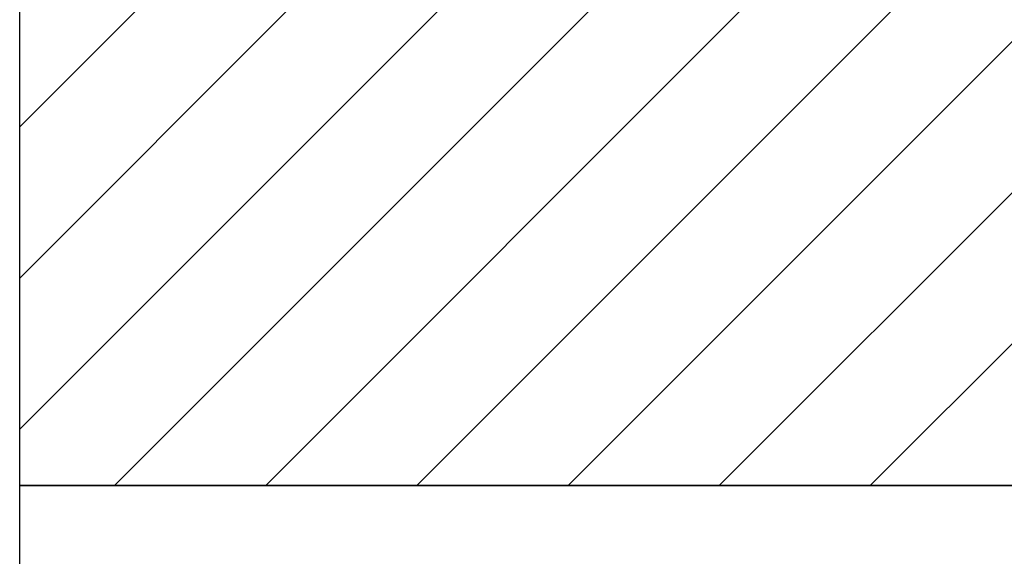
# Model space of a CAD drawing. Extents: x 69 to 739, y -141 to 453.
# Tile 3 of 48: x 272 to 290, y -67 to -57. Entities that reach past the tile are written whole.
import ezdxf

# ---------------------------------------------------------------- set-up
doc = ezdxf.new("R2010")
doc.units = 0
doc.layers.get('0').update_dxf_attribs({"lineweight": 5})
doc.layers.add('_3d_View_', color=7, linetype='Continuous')
doc.layers.add('A_Geschossdecke', color=7, linetype='Continuous', lineweight=35, true_color=0x008080)

# ---------------------------------------------------------------- blocks, each defined once
blk = doc.blocks.new('Referenz-A06HSZRGNL', base_point=(271.957, -65.679))
at = {"layer": 'A_Geschossdecke', "color": 0, "linetype": 'ByBlock', "lineweight": 18, "ltscale": 0.18}
for p, q in [((271.957, -64.626), (279.904, -56.679)), ((271.957, -61.798), (277.075, -56.679)), ((271.957, -58.969), (274.247, -56.679)), ((273.732, -65.679), (282.732, -56.679)), ((276.56, -65.679), (285.56, -56.679)), ((279.389, -65.679), (288.389, -56.679)), ((282.217, -65.679), (291.217, -56.679)), ((285.046, -65.679), (294.046, -56.679)), ((287.874, -65.679), (296.874, -56.679))]:
    blk.add_line(p, q, dxfattribs=at)
at = {"layer": 'A_Geschossdecke', "color": 0, "linetype": 'ByBlock', "ltscale": 0.35}
blk.add_line((271.957, -65.679), (331.205, -65.679), dxfattribs=at)
blk = doc.blocks.new('3D-Ansicht-Rahmen-A06HSZS0NL', base_point=(271.957, -112.727))
at = {"color": 0, "linetype": 'ByBlock', "lineweight": -2, "ltscale": 0.25}
blk.add_line((271.957, -112.727), (271.957, 19.144), dxfattribs=at)

msp = doc.modelspace()

# ---------------------------------------------------------------- block references
at = {"color": 251, "lineweight": 25, "ltscale": 0.25, "true_color": 0x585858}
msp.add_blockref('Referenz-A06HSZRGNL', (271.957, -65.679), dxfattribs=at)
at = {"layer": '_3d_View_', "color": 7, "linetype": 'Continuous', "lineweight": 25}
msp.add_blockref('3D-Ansicht-Rahmen-A06HSZS0NL', (271.957, -112.727), dxfattribs=at)

doc.saveas('drawing.dxf')
